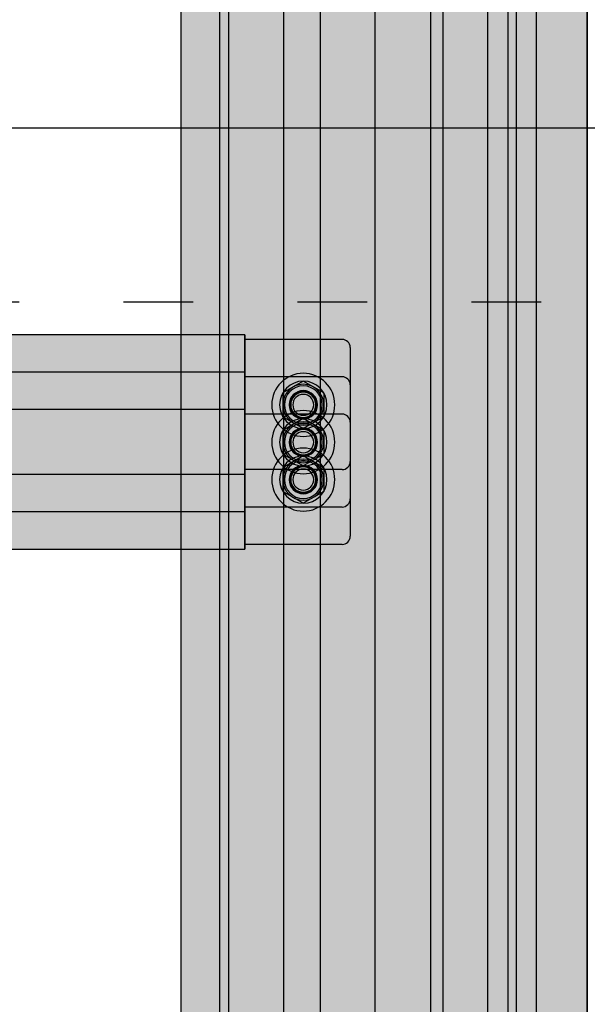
# Model space of a CAD drawing. Header units: millimetres. Extents: x -31 to 6803, y 0 to 664.
# Tile 13 of 118: x 1009 to 1019, y 170 to 187. Entities that reach past the tile are written whole.
import ezdxf

# ---------------------------------------------------------------- set-up
doc = ezdxf.new("R2010")
doc.units = ezdxf.units.MM
doc.linetypes.add('ACAD_ISO03W100', pattern=[30, 12, -18])
doc.layers.add('!POMOCNICZE', color=8, linetype='Continuous', plot=False)
doc.layers.add('INTFCLR_5769', color=7, linetype='Continuous')
doc.layers.add('SE_Busbars_AL', color=30, linetype='Continuous', lineweight=0)

# ---------------------------------------------------------------- blocks, each defined once
blk = doc.blocks.new('*U81')
at = {"transparency": 33554687}
h = blk.add_hatch(color=9, dxfattribs=at)
h.dxf.hatch_style = 1
h.paths.add_polyline_path([(-9.999972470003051, -9.295399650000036e-06, 1), (9.99999090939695, -9.295399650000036e-06, 1)])
at = {"color": 7}
blk.add_circle((-0.007165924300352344, -0.008619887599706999), 4.091665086, dxfattribs=at)
at = {"layer": 'INTFCLR_5769', "color": 7}
for p, q in [((-0.009635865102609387, 7.499984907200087), (-6.490345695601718, 3.758345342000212)), ((6.490361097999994, 3.758347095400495), (0.009653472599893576, 7.499985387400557)), ((-6.499990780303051, -3.741636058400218), (-6.499990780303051, 3.74164052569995)), ((6.500009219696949, -3.741657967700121), (6.500009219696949, 3.741635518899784)), ((-0.00962043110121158, -7.499993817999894), (-6.490342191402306, -3.75834736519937)), ((6.490379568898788, -3.758336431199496), (0.009638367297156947, -7.499994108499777))]:
    blk.add_line(p, q, dxfattribs=at)
for centre, radius in [((-2.879402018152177e-06, 0), 9.9999816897), ((-1.449003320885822e-06, 0), 7.4999900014), ((-1.612203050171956e-06, 0), 6.4999861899), ((6.846967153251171e-07, 0), 5.9999864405), ((-1.237600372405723e-06, 0), 4.499985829), ((-8.263014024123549e-07, 0), 4.3229896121), ((9.219696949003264e-06, -9.295399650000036e-06), 3.9999874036), ((0, 0), 3.3229871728)]:
    blk.add_circle(centre, radius, dxfattribs=at)
for centre, radius, start, end in [((0.0001956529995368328, -0.004587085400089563), 7.5045784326, 89.92779164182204, 90.07506146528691), ((0.003888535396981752, -0.002454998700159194), 7.5045784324, 149.9250568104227, 150.0720961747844), ((-0.005990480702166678, -0.003343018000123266), 7.506856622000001, 29.92570332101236, 30.07269802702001), ((0.005904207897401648, 0.003524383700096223), 7.5068566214, 209.9272977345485, 210.0744416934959), ((0.003993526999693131, -0.002066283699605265), 7.4955137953, 329.9248414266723, 330.0720597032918), ((-0.0001934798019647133, -0.00448366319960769), 7.4955137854, 269.9279402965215, 270.0751609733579)]:
    blk.add_arc(centre, radius, start, end, dxfattribs=at)
blk = doc.blocks.new('*U82')
at = {"transparency": 33554687}
h = blk.add_hatch(color=9, dxfattribs=at)
h.dxf.hatch_style = 1
h.paths.add_polyline_path([(-9.999972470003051, -9.295399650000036e-06, 1), (9.99999090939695, -9.295399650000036e-06, 1)])
at = {"color": 7}
blk.add_circle((-0.007165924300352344, -0.008619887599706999), 4.091665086, dxfattribs=at)
at = {"layer": 'INTFCLR_5769', "color": 7}
for p, q in [((-0.009635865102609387, 7.499984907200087), (-6.490345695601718, 3.758345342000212)), ((6.490361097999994, 3.758347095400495), (0.009653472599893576, 7.499985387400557)), ((-6.499990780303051, -3.741636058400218), (-6.499990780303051, 3.74164052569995)), ((6.500009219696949, -3.741657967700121), (6.500009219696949, 3.741635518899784)), ((-0.00962043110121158, -7.499993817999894), (-6.490342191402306, -3.75834736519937)), ((6.490379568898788, -3.758336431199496), (0.009638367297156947, -7.499994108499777))]:
    blk.add_line(p, q, dxfattribs=at)
for centre, radius in [((-2.879402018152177e-06, 0), 9.9999816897), ((-1.449003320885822e-06, 0), 7.4999900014), ((-1.612203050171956e-06, 0), 6.4999861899), ((6.846967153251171e-07, 0), 5.9999864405), ((-1.237600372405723e-06, 0), 4.499985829), ((-8.263014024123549e-07, 0), 4.3229896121), ((9.219696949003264e-06, -9.295399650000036e-06), 3.9999874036), ((0, 0), 3.3229871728)]:
    blk.add_circle(centre, radius, dxfattribs=at)
for centre, radius, start, end in [((0.0001956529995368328, -0.004587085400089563), 7.5045784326, 89.92779164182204, 90.07506146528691), ((0.003888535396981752, -0.002454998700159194), 7.5045784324, 149.9250568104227, 150.0720961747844), ((-0.005990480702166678, -0.003343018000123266), 7.506856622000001, 29.92570332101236, 30.07269802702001), ((0.005904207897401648, 0.003524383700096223), 7.5068566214, 209.9272977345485, 210.0744416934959), ((0.003993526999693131, -0.002066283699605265), 7.4955137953, 329.9248414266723, 330.0720597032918), ((-0.0001934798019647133, -0.00448366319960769), 7.4955137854, 269.9279402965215, 270.0751609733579)]:
    blk.add_arc(centre, radius, start, end, dxfattribs=at)
blk = doc.blocks.new('*U79')
at = {"layer": 'SE_Busbars_AL', "true_color": 0x939598}
h = blk.add_hatch(color=252, dxfattribs=at)
h.dxf.hatch_style = 1
h.paths.add_polyline_path([(155.5234680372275, -17.09271660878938), (155.5234680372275, 17.24803931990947), (14.40879446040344, 17.24802838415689), (14.40879446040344, -17.09272754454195)])
at = {"layer": 'SE_Busbars_AL'}
h = blk.add_hatch(color=30, dxfattribs=at)
h.dxf.hatch_style = 1
edge = h.paths.add_edge_path()
edge.add_line((14.40879446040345, 16.11346548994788), (-9.556818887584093, 16.11346548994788))
edge.add_arc((-9.556818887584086, 14.11346548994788), 2, 90.00000000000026, 179.9999999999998)
edge.add_line((-11.55681888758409, 14.11346548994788), (-11.55681888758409, -13.95816465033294))
edge.add_arc((-9.556818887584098, -13.95816465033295), 1.999999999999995, 180, 270.0000000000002)
edge.add_line((-9.556818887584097, -15.95816465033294), (14.40879446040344, -15.95816465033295))
edge.add_line((14.40879446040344, -15.95816465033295), (14.40879446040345, 16.11346548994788))
edge = h.paths.add_edge_path(flags=0)
edge.add_arc((-1.999997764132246, 0), 1.35682117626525, 0, 360)
edge = h.paths.add_edge_path(flags=16)
edge.add_arc((-1.999998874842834, 0), 5.823773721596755, 270.07361614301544, 360, ccw=False)
edge.add_line((-1.992516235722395, -5.823768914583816), (-2.000007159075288, -3.978466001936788))
edge.add_line((-2.000007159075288, -3.978466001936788), (-2.007498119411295, -3.780057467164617))
edge.add_arc((-1.642191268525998, -3.334269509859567), 0.5763471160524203, 133.813484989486, 230.6666408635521, ccw=False)
edge.add_line((-2.041203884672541, -2.918378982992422), (-0.5330126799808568, -2.914046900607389))
edge.add_line((-0.5330126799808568, -2.914046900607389), (-3.230488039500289, -1.33183294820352))
edge.add_arc((-3.907280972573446, -0.7738353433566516), 0.8771601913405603, 320.4953345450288, 421.9095388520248)
edge.add_arc((-3.363372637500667, 0.9691447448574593), 0.9779428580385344, 0.8401426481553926, 262.30866376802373, ccw=False)
edge.add_line((-2.385534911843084, 0.9834840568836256), (-2.384500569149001, 0.9859892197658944))
edge.add_line((-2.384500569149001, 0.9859892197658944), (-2.383610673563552, 0.9881385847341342))
edge.add_arc((-7.063837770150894, 3.784606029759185), 5.452041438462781, 329.1413962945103, 381.9636461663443)
edge.add_line((-2.007498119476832, 5.823768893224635), (-2.000007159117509, 3.005512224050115))
edge.add_line((-2.000007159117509, 3.005512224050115), (-1.086645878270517, 3.176072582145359))
edge.add_arc((1.197221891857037, 1.323129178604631), 2.940994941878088, -26.73673497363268, 140.9469526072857, ccw=False)
h = blk.add_hatch(color=30, dxfattribs=at)
h.dxf.hatch_style = 1
edge = h.paths.add_edge_path()
edge.add_line((155.5234680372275, 16.11347642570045), (179.4890813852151, 16.11347642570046))
edge.add_arc((179.4890813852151, 14.11347642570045), 2.000000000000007, 2.2737367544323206e-13, 90, ccw=False)
edge.add_line((181.4890813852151, 14.11347642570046), (181.4890813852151, -13.95815371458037))
edge.add_arc((179.4890813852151, -13.95815371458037), 2, 270, 360, ccw=False)
edge.add_line((179.4890813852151, -15.95815371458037), (155.5234680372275, -15.95815371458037))
edge.add_line((155.5234680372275, -15.95815371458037), (155.5234680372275, 16.11347642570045))
edge = h.paths.add_edge_path(flags=16)
edge.add_arc((171.9322602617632, 1.093575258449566e-05), 3.461054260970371, 0, 360)
edge = h.paths.add_edge_path(flags=16)
edge.add_line((171.9247787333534, -5.823757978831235), (171.9322696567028, -5.828082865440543))
edge.add_line((171.9322696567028, -5.828082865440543), (171.9397606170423, -5.823757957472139))
edge.add_arc((170.784025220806, -4.595080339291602), 1.686823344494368, 313.2477957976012, 456.2765094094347)
edge.add_line((170.5996102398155, -2.918368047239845), (172.8025688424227, -1.186852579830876))
edge.add_line((172.8025688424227, -1.186852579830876), (174.2395853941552, -1.775768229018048))
edge.add_arc((173.1471614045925, -0.4139338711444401), 1.745847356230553, 308.7355740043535, 449.488384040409)
edge.add_line((173.1627505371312, 1.331843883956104), (172.31676306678, 0.986000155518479))
edge.add_line((172.31676306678, 0.9860001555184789), (172.8014997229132, 1.189471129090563))
edge.add_arc((171.7741701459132, 2.175824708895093), 1.424183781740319, 316.1657383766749, 443.3230926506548)
edge.add_line((171.9397606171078, 3.590349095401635), (171.9322696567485, 3.779536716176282))
edge.add_line((171.9322696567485, 3.779536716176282), (171.9247787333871, 3.779536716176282))
edge.add_arc((170.9088256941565, -1.022110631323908), 4.90795047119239, 78.05331073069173, 281.9466892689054)
edge = h.paths.add_edge_path(flags=16)
edge.add_arc((171.9322612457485, 1.093575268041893e-05), 1.106015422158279, 0, 360)
edge = h.paths.add_edge_path(flags=16)
edge.add_arc((169.932262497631, 1.093575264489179e-05), 4.659014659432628, 0, 360)
edge = h.paths.add_edge_path(flags=16)
edge.add_arc((171.9322696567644, 1.815366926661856e-05), 3.106007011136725, 0, 360)
at = {"color": 7}
for p, q in [((155.5234680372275, 17.24803931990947), (155.5234680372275, -17.09271660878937)), ((155.5234680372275, 17.24803931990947), (155.5234680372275, -17.09271660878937)), ((-9.556818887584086, 16.11346548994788), (14.40879446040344, 16.11346548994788)), ((179.4890813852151, 16.11347642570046), (155.5234680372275, 16.11347642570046)), ((-11.55681888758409, 14.11346548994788), (-11.55681888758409, -13.95816465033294)), ((181.4890813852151, 14.11347642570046), (181.4890813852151, -13.95815371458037)), ((14.40879446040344, 12.11346548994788), (14.40879446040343, -11.95816465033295)), ((14.40879446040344, 10.56045709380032), (14.40879446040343, -10.40515625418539)), ((-9.556818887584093, -15.95816465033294), (14.40879446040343, -15.95816465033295)), ((179.4890813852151, -15.95815371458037), (155.5234680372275, -15.95815371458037))]:
    blk.add_line(p, q, dxfattribs=at)
blk.add_lwpolyline([(14.40879446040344, 17.24802838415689), (14.40879446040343, -17.09272754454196), (155.5234680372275, -17.09271660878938), (155.5234680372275, 17.24803931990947)], close=True)
for centre, start, end in [((-9.556818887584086, 14.11346548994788), 90, 180), ((179.4890813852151, 14.11347642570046), 0, 90), ((-9.556818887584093, -13.95816465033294), 180, 270), ((179.4890813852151, -13.95815371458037), 270, 0)]:
    blk.add_arc(centre, 2, start, end, dxfattribs=at)
at = {"yscale": 0.7765041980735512, "zscale": 0.7765041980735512, "rotation": 180}
for name, p, xscale in [('*U81', (0, 0), 0.7765041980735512), ('*U82', (169.932262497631, 1.093575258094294e-05), -0.7765041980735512)]:
    blk.add_blockref(name, p, dxfattribs=dict(at, xscale=xscale))
blk = doc.blocks.new('*U146')
at = {"true_color": 0x939598}
h = blk.add_hatch(color=252, dxfattribs=at)
h.dxf.hatch_style = 1
h.paths.add_polyline_path([(1670, 40.5), (1670, 50.00000000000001), (0, 50), (0, 40.5)])
at = {"true_color": 0x636466}
h = blk.add_hatch(color=251, dxfattribs=at)
h.dxf.hatch_style = 1
h.paths.add_polyline_path([(0, 40.5), (0, 38.25), (1670, 38.25), (1670, 40.5)])
h = blk.add_hatch(color=30)
h.dxf.hatch_style = 1
h.paths.add_polyline_path([(1670, 24.75000000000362), (1670, 38.25), (0, 38.25), (0, 24.75000000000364)])
at = {"true_color": 0x939598}
h = blk.add_hatch(color=252, dxfattribs=at)
h.dxf.hatch_style = 1
h.paths.add_polyline_path([(0, 24.75000000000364), (2.273736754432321e-13, 15.75000000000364), (1670, 15.75000000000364), (1670, 24.75000000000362)])
h = blk.add_hatch(color=30)
h.dxf.hatch_style = 1
h.paths.add_polyline_path([(0, 15.75000000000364), (2.273736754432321e-13, 2.250000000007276), (1670, 2.250000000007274), (1670, 15.75000000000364)])
h = blk.add_hatch(color=252, dxfattribs=at)
h.dxf.hatch_style = 1
h.paths.add_polyline_path([(1670, -11.49999999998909), (1670, 2.250000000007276), (-2.273736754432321e-13, 2.250000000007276), (-4.547473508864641e-13, -11.49999999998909)])
at = {"true_color": 0x636466}
h = blk.add_hatch(color=251, dxfattribs=at)
h.dxf.hatch_style = 1
h.paths.add_polyline_path([(1670, -14.49999999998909), (1670, -11.49999999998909), (0, -11.49999999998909), (0, -14.49999999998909)])
at = {"true_color": 0x939598}
h = blk.add_hatch(color=252, dxfattribs=at)
h.dxf.hatch_style = 1
h.paths.add_polyline_path([(1670, -25.49999999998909), (1670, -14.49999999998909), (0, -14.49999999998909), (0, -25.49999999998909)])
at = {"true_color": 0x636466}
h = blk.add_hatch(color=251, dxfattribs=at)
h.dxf.hatch_style = 1
h.paths.add_polyline_path([(0, -25.49999999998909), (0, -30.49999999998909), (1670, -30.49999999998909), (1670, -25.49999999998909)])
at = {"true_color": 0x939598}
h = blk.add_hatch(color=252, dxfattribs=at)
h.dxf.hatch_style = 1
h.paths.add_polyline_path([(1670, -32.54322950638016), (1670, -30.49999999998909), (2.273736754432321e-13, -30.49999999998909), (2.273736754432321e-13, -32.54322950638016)])
at = {"true_color": 0x636466}
h = blk.add_hatch(color=251, dxfattribs=at)
h.dxf.hatch_style = 1
h.paths.add_polyline_path([(1670, -37.49999999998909), (1670, -32.54322950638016), (0, -32.54322950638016), (2.273736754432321e-13, -37.49999999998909)])
at = {"true_color": 0x939598}
h = blk.add_hatch(color=252, dxfattribs=at)
h.dxf.hatch_style = 1
h.paths.add_polyline_path([(1670, -50), (1670, -37.49999999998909), (0, -37.49999999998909), (2.273736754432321e-13, -50)])
for p, q in [((0, 50), (1670, 50.00000000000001)), ((0, 40.5), (1670, 40.5)), ((0, 38.25), (1670, 38.25)), ((0, 24.75000000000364), (1670, 24.75000000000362)), ((0, 15.75000000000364), (1670, 15.75000000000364)), ((0, 2.250000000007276), (1670, 2.250000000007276)), ((0, -11.49999999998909), (1670, -11.49999999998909)), ((0, -14.49999999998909), (1670, -14.49999999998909)), ((0, -25.49999999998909), (1670, -25.49999999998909)), ((0, -30.49999999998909), (1670, -30.49999999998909)), ((0, -32.54322950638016), (1670, -32.54322950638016)), ((0, -37.49999999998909), (1670, -37.49999999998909)), ((0, -50), (1670, -50)), ((1670, -50), (0, -50))]:
    blk.add_line(p, q)

msp = doc.modelspace()

# ---------------------------------------------------------------- linework, layer by layer
at = {"layer": '!POMOCNICZE'}
msp.add_line((3.000000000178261, 185), (6803.00000000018, 185), dxfattribs=at)
at = {"layer": '!POMOCNICZE', "linetype": 'ACAD_ISO03W100', "ltscale": 0.1}
msp.add_line((3.000000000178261, 182), (6803.00000000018, 182), dxfattribs=at)

# ---------------------------------------------------------------- block references
at = {"xscale": 0.06999999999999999, "yscale": 0.06999999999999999, "zscale": 0.06999999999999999, "rotation": 90.00000000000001}
msp.add_blockref('*U146', (1015.496685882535, 105.8341790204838), dxfattribs=at)
at = {"xscale": 0.06999999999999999, "yscale": 0.06999999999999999, "zscale": 0.06999999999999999}
for p in [(1002.205177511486, 180.2264844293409), (1002.205177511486, 179.5824048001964), (1002.205177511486, 178.9383251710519)]:
    msp.add_blockref('*U79', p, dxfattribs=at)

doc.saveas('drawing.dxf')
